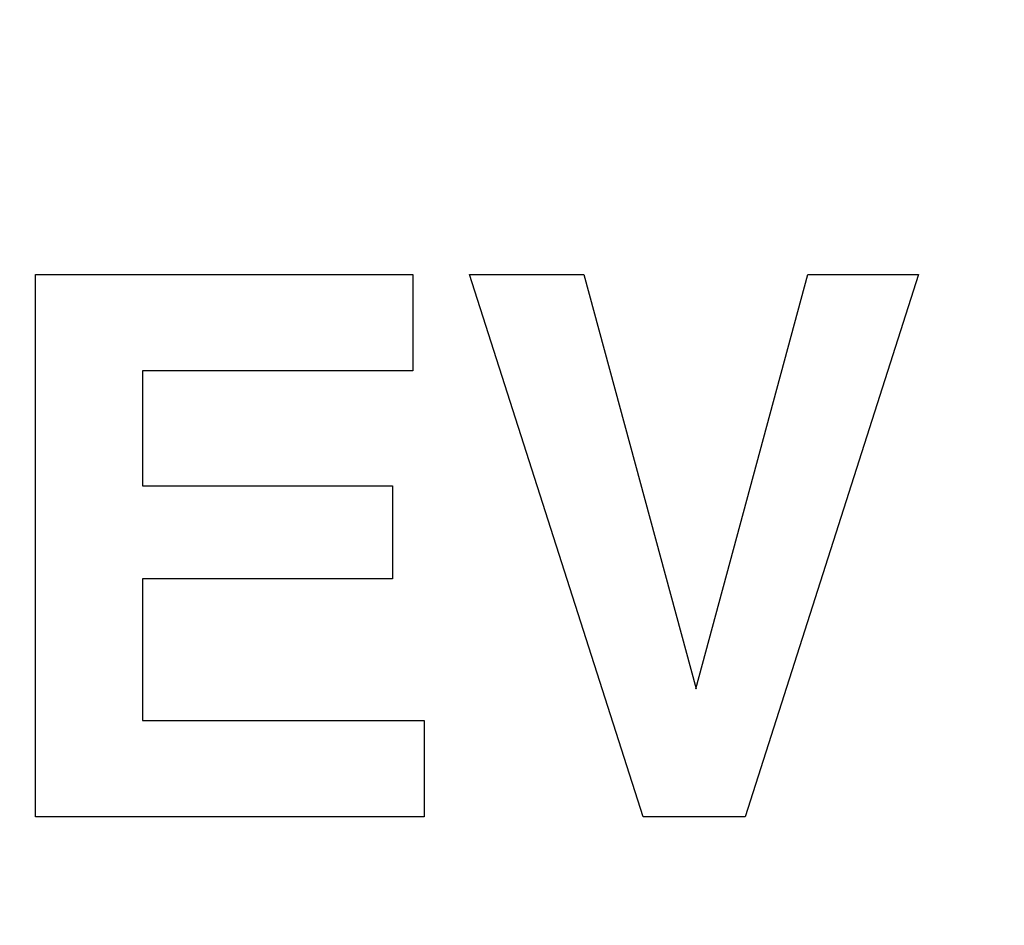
# Model space of a CAD drawing. Header units: inches. Extents: x 749 to 1245, y 24 to 374.
# Tile 66 of 145: x 894.72 to 897.53, y 272.23 to 274.82. Entities that reach past the tile are written whole.
import ezdxf

# ---------------------------------------------------------------- set-up
doc = ezdxf.new("R2010")
doc.units = ezdxf.units.IN
doc.header["$LTSCALE"] = 5
doc.header["$MEASUREMENT"] = 0
doc.header["$PDMODE"] = 3
doc.header["$PDSIZE"] = 0.3125
doc.layers.get('Defpoints').update_dxf_attribs({"linetype": 'CONTINUOUS'})
doc.layers.add('AM_0', color=7, linetype='CONTINUOUS', lineweight=30)
doc.layers.add('AM_5_Dimension', color=6, linetype='CONTINUOUS', lineweight=15)
doc.styles.add('AR', font='arialbd.ttf')
doc.styles.add('WHGTXT', font='simplex', dxfattribs={"bigfont": 'whgtxt'})
doc.dimstyles.new("B's_st.$0", dxfattribs={"dimtxt": 2.5, "dimasz": 2.5, "dimexe": 1, "dimexo": 0.5, "dimgap": 0.9, "dimtad": 1, "dimzin": 9, "dimdsep": 46, "dimtxsty": 'WHGTXT', "dimcen": 0, "dimclrd": 256, "dimclre": 256, "dimclrt": 256, "dimadec": 1, "dimazin": 2, "dimtp": 0.01, "dimtm": 0.01, "dimtfac": 1, "dimtmove": 0, "dimatfit": 3, "dimfxl": 1, "dimtolj": 1, "dimarcsym": 0})

# ---------------------------------------------------------------- blocks, each defined once
blk = doc.blocks.new('*D8')
at = {"layer": 'AM_5_Dimension', "linetype": 'ByBlock', "lineweight": -2, "transparency": 16777216}
for p, q in [((839.8862, 264.9786), (839.8862, 306.7795)), ((911.8862, 264.9786), (911.8862, 306.7795)), ((843.8862, 306.3795), (907.8862, 306.3795))]:
    blk.add_line(p, q, dxfattribs=at)
at = {"layer": 'AM_5_Dimension', "transparency": 16777216}
for points in [[(843.8862, 307.0462), (843.8862, 305.7128), (839.8862, 306.3795)], [(907.8862, 307.0462), (907.8862, 305.7128), (911.8862, 306.3795)]]:
    blk.add_solid(points, dxfattribs=at)
at = {"layer": 'Defpoints', "color": 0, "transparency": 16777216}
for p in [(911.8862, 306.3795), (839.8862, 264.7786), (911.8862, 264.7786)]:
    blk.add_point(p, dxfattribs=at)
at = {"layer": 'AM_5_Dimension', "transparency": 16777216, "insert": (875.8862, 309.7511), "char_height": 4, "attachment_point": 5, "style": 'AR'}
blk.add_mtext("\\A1;72 [2.83'']", dxfattribs=at)

msp = doc.modelspace()

# ---------------------------------------------------------------- linework, layer by layer
at = {"layer": 'AM_0', "color": 253, "linetype": 'Continuous', "true_color": 0xadadad}
for p, q in [((894.7628, 274.0882), (895.8415, 274.0882)), ((894.7628, 272.5379), (894.7628, 274.0882)), ((895.8415, 274.0882), (895.8415, 273.8129)), ((896.0037, 274.0882), (896.3303, 274.0882)), ((896.4998, 272.5379), (896.0037, 274.0882)), ((896.3303, 274.0882), (896.6514, 272.9034)), ((896.6507, 272.9034), (896.9711, 274.0882)), ((897.2867, 274.0882), (896.7913, 272.5379)), ((896.9711, 274.0882), (897.2867, 274.0882)), ((895.8415, 273.8129), (895.0687, 273.8129)), ((895.0687, 273.8129), (895.0687, 273.4842)), ((895.0687, 273.4842), (895.7839, 273.4842)), ((895.7839, 273.4842), (895.7839, 273.2176)), ((895.7839, 273.2176), (895.0687, 273.2176)), ((895.0687, 273.2176), (895.0687, 272.8131)), ((895.0687, 272.8131), (895.8742, 272.8131)), ((895.8742, 272.8131), (895.8742, 272.5379)), ((895.8742, 272.5379), (894.7628, 272.5379)), ((896.7913, 272.5379), (896.4998, 272.5379))]:
    msp.add_line(p, q, dxfattribs=at)

# ---------------------------------------------------------------- dimensions: what is measured, and where the dimension line sits
at = {"layer": 'AM_5_Dimension'}
dim = msp.add_linear_dim(base=(911.8862, 306.3795), p1=(839.8862, 264.7786), p2=(911.8862, 264.7786), dimstyle="B's_st.$0", override={"dimscale": 0.4, "dimtxt": 10, "dimasz": 10, "dimgap": 2, "dimdec": 1, "dimtxsty": 'AR', "dimtdec": 1, "dimarcsym": 1}, dxfattribs=at)
dim.commit()
dim.dimension.update_dxf_attribs({"geometry": '*D8', "text_midpoint": (875.8862, 309.7511)})

doc.saveas('drawing.dxf')
